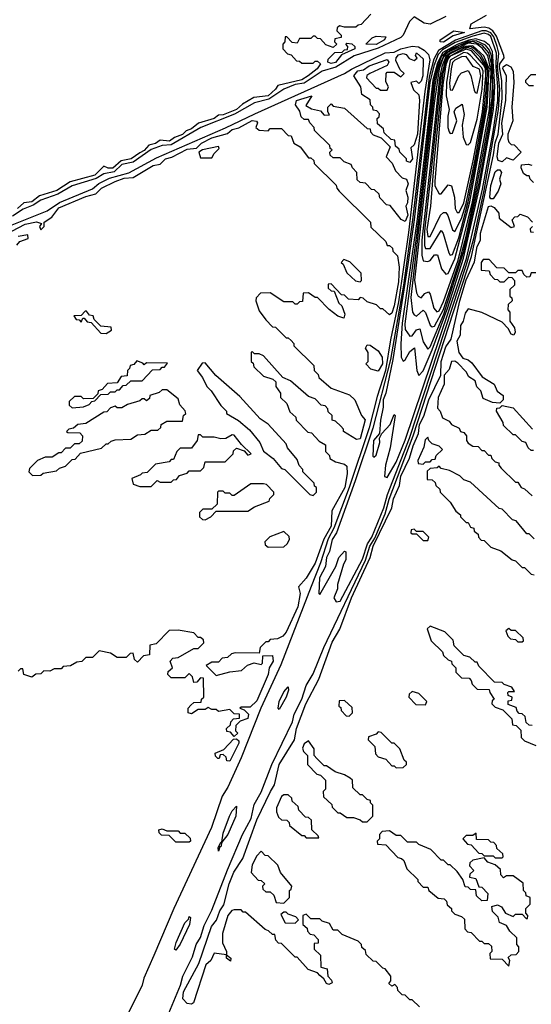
# Model space of a CAD drawing. Extents: x 2737310 to 2869991, y 870230 to 1012730.
# Tile 230 of 256: x 2793921 to 2796195, y 927630 to 932004. Entities that reach past the tile are written whole.
import ezdxf

# ---------------------------------------------------------------- set-up
doc = ezdxf.new("R2010")
doc.units = 0

msp = doc.modelspace()

# ---------------------------------------------------------------- linework, layer by layer
at = {"layer": '0CON02XD'}
for points in [[(2795815, 932017.5), (2795745, 931984.3), (2795718.3, 931988.3), (2795675, 932016.7), (2795654.2, 931995), (2795625.4, 931934.6), (2795615, 931924.2), (2795515, 931877.5), (2795407.1, 931842.9), (2795326.7, 931793.3), (2795265, 931775.6), (2795185, 931721.9), (2795145, 931716.2), (2795095, 931695.5), (2795028.7, 931651.3), (2794965, 931634.4), (2794876.2, 931583.8), (2794726.2, 931525), (2794595, 931447.8), (2794555, 931445.5), (2794505, 931427.3), (2794425, 931371.1), (2794375, 931360), (2794341.4, 931328.6), (2794295, 931319.4), (2794261.5, 931298.5), (2794155, 931265.5), (2794090.9, 931229.1), (2794015, 931202.1), (2793980.8, 931179.2), (2793937.2, 931162.8), (2793889.6, 931130.4)], [(2795481.7, 932028.3), (2795438.3, 931981.7), (2795425, 931980), (2795415, 931970), (2795365, 931970), (2795343, 931977), (2795331.7, 931968.3), (2795330, 931955), (2795350, 931935), (2795350, 931925), (2795321.7, 931918.3), (2795320, 931905), (2795330, 931895), (2795315, 931880), (2795281.7, 931891.7), (2795258.3, 931918.3), (2795245, 931920), (2795235, 931930), (2795225, 931930), (2795215, 931920), (2795165, 931920), (2795155, 931900), (2795131.7, 931901.7), (2795108.3, 931928.3), (2795101.7, 931928.3), (2795100, 931905), (2795090, 931895), (2795090, 931875), (2795111.7, 931851.7), (2795128.3, 931848.3), (2795151.7, 931821.7), (2795165, 931820), (2795175, 931810), (2795225, 931810), (2795235, 931820), (2795245, 931820), (2795257.5, 931807.5), (2795243.3, 931785), (2795203.8, 931755), (2795175, 931736.9), (2795068.3, 931711.7), (2795058.8, 931695), (2795025, 931665.6), (2794962, 931658), (2794911.4, 931628.6), (2794885, 931604.6), (2794825, 931580.4), (2794805, 931579.2), (2794785, 931564.5), (2794715.5, 931544.5), (2794685, 931518.6), (2794660.4, 931509.6), (2794645, 931494.5), (2794609.3, 931480.7), (2794586.5, 931463.5), (2794545, 931468.8), (2794525, 931453.1), (2794495, 931446.7), (2794475, 931423.3), (2794455, 931412.5), (2794416, 931385), (2794372.5, 931377.5), (2794335, 931343.8), (2794314.5, 931344.5), (2794295, 931353.3), (2794255, 931313.6), (2794145, 931282.9), (2794086, 931245), (2794009.4, 931220.6), (2793975, 931194.5), (2793939.5, 931190.5), (2793911.2, 931165)], [(2794547.7, 927502.3), (2794635.7, 927715), (2794646.2, 927755), (2794688.8, 927841.2), (2794706.2, 927895), (2794725, 927927.5), (2794740.6, 927979.4), (2794775, 928047.5), (2794845, 928227.5), (2794911.2, 928385), (2794950, 928455), (2794962.7, 928517.3), (2794995, 928572.5), (2795041.2, 928695), (2795133.8, 928885), (2795141.2, 928918.8), (2795175.7, 928985), (2795194.1, 929045.9), (2795225, 929097.5), (2795272.5, 929215), (2795457.8, 929602.2), (2795477.5, 929665), (2795499, 929701), (2795545, 929808), (2795563.6, 929873.6), (2795669.6, 930155), (2795928.8, 930951.2), (2796027.1, 931402.9), (2796035, 931456.2), (2796047.9, 931495), (2796066, 931654), (2796064.2, 931734.2), (2796053, 931795), (2796055, 931807.5), (2796074, 931835), (2796072.5, 931845), (2796040.5, 931930.5), (2796023.8, 931953.8), (2796006.2, 931966.2), (2795985, 931970.5), (2795922.5, 931962.5), (2795927.5, 931985), (2795996.1, 932023.9)], [(2795328.3, 929418.3), (2795345, 929421.2), (2795445, 929608), (2795466.9, 929675), (2795486.2, 929705), (2795539.2, 929835), (2795555.4, 929895), (2795653.2, 930145), (2795906.9, 930916.9), (2795938.9, 931031.1), (2795985.8, 931245), (2796049.5, 931605), (2796055.3, 931695.3), (2796044.6, 931795), (2796051.2, 931855), (2796043.8, 931885), (2796028, 931928), (2796015.2, 931945.2), (2795995, 931954.7), (2795975.3, 931954.7), (2795857.5, 931912.5), (2795782.6, 931867.4), (2795761.2, 931828.8), (2795741.2, 931748.8), (2795718.4, 931555), (2795667.7, 931115), (2795626.3, 930825), (2795569.2, 930495), (2795490.5, 930189.5), (2795412.5, 929955), (2795328.6, 929725), (2795310.6, 929695), (2795298.8, 929641.2), (2795284.2, 929614.2), (2795280, 929575), (2795254.2, 929525), (2795250, 929455), (2795255, 929450), (2795325.8, 929574.2), (2795340, 929615), (2795365, 929642.5), (2795370, 929640), (2795371.2, 929605), (2795360, 929585), (2795333.8, 929495), (2795333.3, 929475), (2795317.5, 929435), (2795328.3, 929418.3)], [(2795505, 931893.5), (2795460, 931895), (2795487, 931923), (2795505, 931930), (2795548.3, 931928.3), (2795542.5, 931915), (2795505, 931893.5)], [(2795555, 929970), (2795595, 930038.8), (2795635, 930136.2), (2795907.5, 930942.5), (2795978.7, 931251.3), (2796024.8, 931505.2), (2796045.6, 931644.4), (2796046.8, 931705), (2796038.9, 931795), (2796040.7, 931855), (2796015, 931928.5), (2796005, 931938.5), (2795985, 931943.2), (2795935, 931931.2), (2795857.3, 931902.7), (2795800.1, 931869.9), (2795781.4, 931848.6), (2795761.3, 931798.7), (2795744.5, 931725), (2795674.8, 931115), (2795645.9, 930915.9), (2795579.5, 930495), (2795548.9, 930345), (2795536.9, 930315), (2795537.3, 930282.7), (2795524.2, 930225), (2795520, 930165), (2795493.9, 930133.9), (2795490, 930065), (2795495, 930060), (2795505, 930070), (2795522.5, 930125), (2795520, 930145), (2795530, 930165), (2795567.5, 930205), (2795585, 930250), (2795590, 930245), (2795568.3, 930101.7), (2795546.7, 930025), (2795542.5, 929975), (2795555, 929970)], [(2795695, 930422.5), (2795715, 930444), (2795755, 930537.1), (2795823.7, 930725), (2795894.2, 930945), (2795966.6, 931263.4), (2796027.4, 931605), (2796033.4, 931706.6), (2796021.9, 931861.9), (2796009.2, 931889.2), (2795987.3, 931907.3), (2795948.4, 931918.4), (2795917.3, 931912.7), (2795865.9, 931894.1), (2795802.5, 931857.5), (2795778.5, 931811.5), (2795758, 931735), (2795687.6, 931117.6), (2795621.1, 930655), (2795614.6, 930564.6), (2795616.7, 930505), (2795625, 930487.5), (2795635, 930492.5), (2795655, 930530), (2795676.2, 930546.2), (2795686.7, 930445), (2795695, 930422.5)], [(2795805, 931904), (2795790, 931905), (2795790, 931915), (2795850, 931955), (2795897.5, 931947.5), (2795848, 931932), (2795805, 931904)], [(2793887.2, 931092.8), (2794043.3, 931155), (2794098.2, 931191.8), (2794245, 931251.9), (2794273.6, 931276.4), (2794320.9, 931299.1), (2794406.2, 931323.8), (2794529.3, 931390.7), (2794836.3, 931523.7), (2794966.2, 931586.2), (2795365, 931764), (2795395.5, 931784.5), (2795545, 931855.8), (2795585, 931859.4), (2795615, 931874.5), (2795665, 931885.6), (2795693.6, 931883.6), (2795718.9, 931868.9), (2795738.5, 931848.5), (2795743.5, 931825), (2795721.3, 931685), (2795648.8, 931058.8), (2795605, 930750), (2795568.8, 930581.2), (2795547.1, 930445), (2795509.6, 930330.4), (2795475, 930191.2), (2795385.4, 929925), (2795317.1, 929745), (2795292.4, 929697.6), (2795258.8, 929591.2), (2795216, 929486), (2795081.7, 929138.3), (2794992.5, 928945), (2794906.2, 928725), (2794845.7, 928594.3), (2794820.8, 928555), (2794774, 928415), (2794606, 928055), (2794517, 927847), (2794473.4, 927746.6), (2794466, 927715), (2794406, 927595)], [(2795305, 931808.8), (2795290, 931815), (2795291.7, 931828.3), (2795321.7, 931858.3), (2795355, 931860), (2795365, 931870), (2795378.3, 931871.7), (2795380, 931885), (2795370, 931895), (2795375, 931900), (2795397, 931897), (2795410, 931885), (2795410, 931875), (2795351.7, 931848.3), (2795325, 931813.1), (2795305, 931808.8)], [(2795735, 930540), (2795745, 930551.2), (2795805.6, 930695), (2795895.5, 930975), (2795964.2, 931285), (2796013.3, 931555), (2796027.2, 931662.8), (2796019.5, 931839.5), (2796008.7, 931868.7), (2795991.3, 931891.3), (2795950.4, 931910.4), (2795915, 931907.6), (2795822.8, 931867.2), (2795795, 931838.3), (2795772.8, 931777.2), (2795762.3, 931725), (2795694.5, 931125), (2795633.1, 930653.1), (2795635, 930627.5), (2795655, 930597.5), (2795665, 930600), (2795685, 930626.7), (2795700, 930630), (2795715, 930572.5), (2795735, 930540)], [(2795755, 930640), (2795765, 930642), (2795805, 930717.1), (2795877.6, 930935), (2795905, 931040), (2795951.9, 931255), (2796007.3, 931555), (2796020.6, 931655), (2796022.3, 931725), (2796018, 931808), (2796005.8, 931855.8), (2795978.7, 931888.7), (2795935, 931906.2), (2795875, 931889), (2795808.7, 931851.3), (2795780.1, 931785), (2795766.4, 931713.6), (2795659.1, 930769.1), (2795666.7, 930705), (2795675, 930692.5), (2795685, 930687.5), (2795715, 930713.3), (2795725, 930702.5), (2795745, 930647.5), (2795755, 930640)], [(2795775, 930706.7), (2795785, 930711.2), (2795805, 930751.2), (2795870.4, 930935), (2795933.9, 931195), (2796009.1, 931605), (2796016.5, 931773.5), (2796001.9, 931845), (2795977.2, 931877.2), (2795952.9, 931895), (2795915, 931898.9), (2795825, 931859.5), (2795803.5, 931836.5), (2795785.1, 931785), (2795762.8, 931632.8), (2795676.4, 930846.4), (2795685, 930790), (2795692.5, 930775), (2795705, 930767.5), (2795722.3, 930787.7), (2795737.5, 930795), (2795746.2, 930785), (2795762.3, 930722.3), (2795775, 930706.7)], [(2795815, 930873.3), (2795825, 930876.7), (2795855, 930940.8), (2795921.2, 931195), (2795998.7, 931615), (2796007.1, 931785), (2795983.3, 931843.3), (2795935, 931887.6), (2795894.8, 931885), (2795832.5, 931855), (2795815, 931840.2), (2795797.6, 931795), (2795787.4, 931745), (2795751.8, 931408.2), (2795707.8, 931025), (2795707.9, 930957.9), (2795715, 930933.3), (2795735, 930930), (2795745.7, 930934.3), (2795765, 930958.8), (2795778.6, 930958.6), (2795796.4, 930896.4), (2795815, 930873.3)], [(2795835, 930957.5), (2795845, 930960), (2795872.5, 931035), (2795914.2, 931194.2), (2795963.2, 931445), (2795995.1, 931635), (2796002.7, 931737.3), (2796000.1, 931795), (2795971.6, 931845), (2795942, 931875), (2795924.2, 931884.2), (2795885, 931876.9), (2795835, 931851.8), (2795816.4, 931835), (2795793.1, 931745), (2795748.9, 931318.9), (2795719.6, 931065), (2795720.4, 931000.4), (2795725, 930986.7), (2795745, 930986.7), (2795795, 931066.7), (2795803.9, 931053.9), (2795828.3, 930968.3), (2795835, 930957.5)], [(2795735, 931040), (2795745, 931041.2), (2795791.2, 931135), (2795805, 931147.5), (2795815, 931147.5), (2795824.1, 931134.1), (2795845, 931070), (2795855, 931062.5), (2795885, 931120), (2795905, 931188), (2795945, 931382.5), (2795983.9, 931595), (2795995.9, 931705), (2795994.7, 931794.6), (2795967.4, 931837.4), (2795932.2, 931872.2), (2795915, 931879.1), (2795895, 931876.4), (2795821.7, 931835), (2795801.7, 931765), (2795763.5, 931383.5), (2795747.5, 931175), (2795731.1, 931071.1), (2795735, 931040)], [(2795875, 931146.7), (2795895, 931190), (2795936.6, 931376.6), (2795977.4, 931595), (2795993.2, 931755), (2795991.8, 931785), (2795983.1, 931803.1), (2795928.8, 931865), (2795905, 931873.5), (2795835, 931841.4), (2795825, 931831.1), (2795815, 931803.1), (2795801.7, 931715), (2795765.7, 931285), (2795766, 931265), (2795785, 931230), (2795795, 931230), (2795825, 931270), (2795840, 931265), (2795853.8, 931215), (2795856.7, 931165), (2795865, 931147.5), (2795875, 931146.7)], [(2795655, 931370), (2795640, 931375), (2795640, 931385), (2795610, 931415), (2795608.3, 931428.3), (2795591.7, 931441.7), (2795588.3, 931468.3), (2795571.7, 931471.7), (2795541.7, 931501.7), (2795538.3, 931518.3), (2795511.7, 931541.7), (2795510, 931565), (2795518.3, 931571.7), (2795520, 931585), (2795508.3, 931598.3), (2795491.7, 931601.7), (2795490, 931615), (2795480, 931625), (2795478.3, 931648.3), (2795441.7, 931671.7), (2795437.5, 931705), (2795406.2, 931755), (2795424, 931776), (2795449.1, 931780.9), (2795475, 931799.4), (2795555, 931826.2), (2795562.5, 931815), (2795555, 931800), (2795477.5, 931765), (2795464, 931756), (2795462.5, 931745), (2795505, 931700), (2795515, 931700), (2795525, 931690), (2795555, 931690), (2795560, 931705), (2795548.3, 931728.3), (2795550, 931765), (2795555, 931770), (2795585, 931770), (2795615, 931750), (2795630, 931765), (2795611.7, 931781.7), (2795593, 931823), (2795593.8, 931835), (2795605, 931847.1), (2795625, 931853.8), (2795638.8, 931848.8), (2795651.7, 931831.7), (2795675, 931822.5), (2795687, 931833), (2795680, 931845), (2795685, 931856.2), (2795715, 931830), (2795712.5, 931755), (2795705, 931730), (2795695, 931720), (2795685, 931730), (2795660, 931725), (2795671.7, 931691.7), (2795695, 931670), (2795698, 931645), (2795688.9, 931495), (2795675, 931447.5), (2795660, 931435), (2795666.4, 931386.4), (2795655, 931370)], [(2795915, 931447.5), (2795925, 931457.5), (2795955, 931561.2), (2795975.9, 931695), (2795980.6, 931775), (2795975, 931790), (2795924.5, 931845), (2795911.9, 931855), (2795895, 931857.7), (2795835, 931823.3), (2795817.9, 931725), (2795816.2, 931665), (2795830, 931605), (2795823.3, 931575), (2795823.8, 931525), (2795830, 931505), (2795835, 931497.5), (2795845, 931500), (2795863.3, 931555), (2795852.5, 931595), (2795859.3, 931610.7), (2795888.3, 931628.3), (2795897.3, 931582.7), (2795888, 931535), (2795892.3, 931482.3), (2795905, 931450), (2795915, 931447.5)], [(2795955, 931677.5), (2795970.4, 931755), (2795965, 931784.2), (2795936.1, 931796.1), (2795905, 931840), (2795885, 931839.4), (2795855, 931824), (2795845, 931813.3), (2795839.4, 931785), (2795832.1, 931722.1), (2795835, 931692.5), (2795845, 931690), (2795872.5, 931755), (2795885, 931767.5), (2795915, 931777.5), (2795926.4, 931756.4), (2795940.5, 931690.5), (2795945, 931680), (2795955, 931677.5)], [(2796065, 931372.5), (2796048.3, 931378.3), (2796043.3, 931395), (2796051.1, 931455), (2796068, 931495), (2796064.6, 931544.6), (2796081.5, 931645), (2796084.2, 931754.2), (2796068.6, 931785), (2796069.2, 931795), (2796085, 931804.2), (2796103.8, 931795), (2796113.8, 931775), (2796117.5, 931725), (2796108.8, 931615), (2796113.3, 931555), (2796090, 931495), (2796090, 931475), (2796095, 931460), (2796105, 931450), (2796118.3, 931448.3), (2796150, 931415), (2796115, 931380), (2796085, 931390), (2796065, 931372.5)], [(2796205, 931710), (2796185, 931710), (2796170, 931725), (2796170, 931735), (2796195, 931760), (2796215, 931760)], [(2795635, 931107.5), (2795616.7, 931116.7), (2795568.3, 931178.3), (2795551.7, 931181.7), (2795521.7, 931211.7), (2795518.3, 931228.3), (2795498.3, 931248.3), (2795485, 931250), (2795458.3, 931278.3), (2795435, 931280), (2795421.7, 931291.7), (2795420, 931325), (2795400, 931345), (2795395, 931360), (2795363, 931373), (2795345, 931390), (2795315, 931390), (2795301.7, 931401.7), (2795300, 931415), (2795310, 931425), (2795301.7, 931431.7), (2795300, 931445), (2795231.7, 931511.7), (2795230, 931525), (2795210, 931545), (2795205, 931560), (2795185, 931560), (2795171.7, 931571.7), (2795167, 931597), (2795146.7, 931625), (2795152, 931645), (2795220, 931665), (2795193, 931623), (2795218.3, 931608.3), (2795258.3, 931598.3), (2795275, 931580), (2795298.3, 931581.7), (2795290, 931595), (2795290, 931615), (2795305, 931630), (2795315, 931620), (2795365, 931610), (2795465, 931520), (2795478.3, 931518.3), (2795480, 931505), (2795491.7, 931491.7), (2795528.3, 931478.3), (2795568.3, 931438.3), (2795550, 931395), (2795577, 931367), (2795591.7, 931331.7), (2795621.7, 931301.7), (2795640, 931295), (2795647.5, 931275), (2795637.5, 931245), (2795646.2, 931215), (2795645, 931190), (2795637.5, 931175), (2795646.4, 931135), (2795635, 931107.5)], [(2794345.5, 931284.5), (2794385, 931299.5), (2794425, 931303.3), (2794515, 931355.8), (2794545, 931362.5), (2794568.8, 931385), (2794597.6, 931392.4), (2794665, 931428.9), (2794707, 931433), (2794728.8, 931455), (2794775, 931479.5), (2794845, 931498), (2794865, 931515.6), (2794895, 931523.3), (2794955, 931555.7), (2794973, 931553), (2794977.5, 931545), (2794970, 931525), (2794985, 931512.5), (2795025, 931510), (2795035, 931520), (2795085, 931520), (2795115, 931490), (2795128.3, 931488.3), (2795140, 931455), (2795168.3, 931438.3), (2795205, 931390), (2795215, 931390), (2795228.3, 931378.3), (2795230, 931365), (2795328.3, 931268.3), (2795330, 931255), (2795341.7, 931241.7), (2795480, 931105), (2795481.7, 931081.7), (2795548.3, 931018.3), (2795555, 931000), (2795565, 931000), (2795578.3, 930988.3), (2795580, 930975), (2795600, 930955), (2795607.5, 930905), (2795605, 930840), (2795585, 930732.5), (2795575, 930700), (2795565, 930692.5), (2795535, 930720), (2795525, 930720), (2795507, 930737), (2795465, 930750), (2795447, 930767), (2795435, 930770), (2795425, 930760), (2795383, 930763), (2795365, 930780), (2795351.7, 930781.7), (2795305, 930830), (2795291.7, 930828.3), (2795291.7, 930811.7), (2795305, 930800), (2795318.3, 930798.3), (2795340, 930745), (2795352.5, 930732.5), (2795366.4, 930696.4), (2795361.7, 930678.3), (2795335, 930686.2), (2795296.1, 930716.1), (2795245, 930770), (2795235, 930770), (2795205, 930790), (2795181.7, 930788.3), (2795178.3, 930751.7), (2795165, 930750), (2795155, 930740), (2795145, 930740), (2795135, 930750), (2795095, 930750), (2795035, 930790), (2794991.7, 930788.3), (2794971.7, 930768.3), (2794970, 930755), (2794985, 930710), (2795015, 930670), (2795045, 930640), (2795058.3, 930638.3), (2795105, 930590), (2795115, 930590), (2795128.3, 930578.3), (2795140, 930565), (2795140, 930555), (2795228.3, 930468.3), (2795230, 930445), (2795248.3, 930428.3), (2795250, 930415), (2795305, 930367.5), (2795386.7, 930336.7), (2795410, 930315), (2795440, 930245), (2795456.2, 930226.2), (2795435, 930142.5), (2795418.3, 930138.3), (2795360, 930175), (2795360, 930185), (2795348.3, 930198.3), (2795325, 930220), (2795310, 930225), (2795310, 930245), (2795291.7, 930261.7), (2795290, 930275), (2795278.3, 930288.3), (2795261.7, 930291.7), (2795235, 930320), (2795205, 930330), (2795125, 930400), (2795090, 930415), (2795005, 930510), (2794985, 930520), (2794965, 930520), (2794955, 930530), (2794950, 930525), (2794950, 930485), (2794958.3, 930478.3), (2794961.7, 930461.7), (2795005, 930420), (2795047, 930407), (2795060, 930395), (2795060, 930375), (2795080, 930345), (2795080, 930325), (2795108.3, 930298.3), (2795121.7, 930261.7), (2795148.3, 930238.3), (2795150, 930225), (2795201.7, 930171.7), (2795218.3, 930168.3), (2795251.7, 930131.7), (2795280, 930115), (2795280, 930085), (2795298.3, 930068.3), (2795300, 930055), (2795325, 930040), (2795365, 930030), (2795375, 930020), (2795377, 929987), (2795365.7, 929925.7), (2795308.3, 929821.7), (2795305, 929753.8), (2795273.6, 929696.4), (2795235, 929590), (2795195, 929522.5), (2795160, 929485), (2795167.5, 929455), (2795157.5, 929395), (2795105, 929282.5), (2795090, 929265), (2795067, 929253), (2795035, 929250), (2795025, 929240), (2795015, 929240), (2794990, 929215), (2794985, 929190), (2794878.3, 929191.7), (2794863, 929187), (2794845, 929170), (2794821.7, 929168.3), (2794805, 929150), (2794775, 929150), (2794750, 929135), (2794795, 929090), (2794855, 929107.5), (2794907, 929113), (2794933, 929137), (2794963, 929147), (2794995, 929140), (2795000, 929145), (2795001.7, 929178.3), (2795045, 929180), (2795047.5, 929155), (2795030, 929125), (2795026, 929095), (2794975, 928977.5), (2794945, 928950), (2794905, 928950), (2794900, 928945), (2794918.3, 928938.3), (2794938.3, 928918.3), (2794935, 928900), (2794901.7, 928888.3), (2794881.7, 928868.3), (2794880, 928845), (2794890, 928835), (2794875, 928820), (2794858.3, 928838.3), (2794841.7, 928841.7), (2794840, 928855), (2794858.3, 928871.7), (2794860, 928885), (2794871.7, 928898.3), (2794898.3, 928901.7), (2794898.3, 928918.3), (2794875, 928920), (2794855, 928940), (2794805, 928930), (2794795, 928940), (2794775, 928940), (2794758.3, 928948.3), (2794745, 928940), (2794715, 928940), (2794685, 928920), (2794670, 928925), (2794670, 928945), (2794681.7, 928958.3), (2794695, 928970), (2794728.3, 928971.7), (2794730, 928985), (2794740, 928995), (2794738.3, 929078.3), (2794725, 929080), (2794708.3, 929061.7), (2794695, 929060), (2794690, 929085), (2794675, 929100), (2794655, 929080), (2794595, 929080), (2794580, 929095), (2794581.7, 929108.3), (2794600, 929125), (2794590, 929155), (2794601.7, 929168.3), (2794625, 929170), (2794695, 929210), (2794715, 929210), (2794740, 929235), (2794738.3, 929248.3), (2794725, 929260), (2794715, 929260), (2794695, 929280), (2794625, 929292.5), (2794585, 929290), (2794528.3, 929231.7), (2794500, 929225), (2794498.3, 929181.7), (2794471.7, 929178.3), (2794445, 929150), (2794431.7, 929161.7), (2794425, 929190), (2794411.7, 929188.3), (2794395, 929170), (2794355, 929170), (2794325, 929190), (2794275, 929200), (2794245, 929170), (2794215, 929170), (2794197, 929153), (2794175, 929150), (2794147, 929133), (2794115, 929130), (2794105, 929120), (2794075, 929120), (2794055, 929110), (2794028.3, 929111.7), (2794015, 929097.5), (2793993, 929097), (2793975, 929083.3), (2793940, 929095), (2793935, 929120), (2793925, 929120), (2793915, 929110)], [(2794775, 931390), (2794785, 931410), (2794808.3, 931431.7), (2794805, 931440), (2794733.8, 931426.2), (2794717.5, 931415), (2794725, 931390), (2794775, 931390)], [(2796205, 931280), (2796190, 931295), (2796185, 931310), (2796175, 931310), (2796160.7, 931320.7), (2796150, 931345), (2796151.7, 931358.3), (2796181.7, 931361.7), (2796197, 931357)], [(2796025, 931207.5), (2796015, 931207.5), (2796011.2, 931215), (2796015, 931267.5), (2796035, 931327.5), (2796045, 931337.5), (2796055, 931337.5), (2796062.5, 931325), (2796053.3, 931295), (2796060, 931275), (2796048.3, 931241.7), (2796025, 931207.5)], [(2793886.7, 931065), (2793945, 931095.5), (2793995.9, 931105.9), (2794018.3, 931098.3), (2794010, 931085), (2794015, 931070), (2794030, 931085), (2794030, 931105), (2794063.8, 931126.2), (2794095, 931167.5), (2794215, 931218.9), (2794260, 931230), (2794285, 931255.8), (2794345.5, 931284.5)], [(2795698.3, 927618.3), (2795665, 927650), (2795655, 927650), (2795635, 927670), (2795621.7, 927671.7), (2795601.7, 927691.7), (2795600, 927705), (2795588.3, 927718.3), (2795575, 927710), (2795561.7, 927721.7), (2795570, 927735), (2795570, 927755), (2795545, 927787.5), (2795535, 927790), (2795505, 927820), (2795491.7, 927821.7), (2795461.7, 927851.7), (2795458.3, 927868.3), (2795441.7, 927881.7), (2795440, 927895), (2795425, 927910), (2795355, 927940), (2795335, 927960), (2795315, 927960), (2795298.3, 927988.3), (2795265, 928000), (2795255, 928010), (2795215, 928010), (2795195, 928030), (2795180, 928025), (2795180, 927985), (2795198.3, 927968.3), (2795200, 927955), (2795211.7, 927941.7), (2795228.3, 927938.3), (2795248.3, 927918.3), (2795248.3, 927901.7), (2795230, 927900), (2795230, 927875), (2795258.3, 927848.3), (2795260, 927795), (2795288.3, 927788.3), (2795290, 927755), (2795307, 927737), (2795310, 927725), (2795295, 927717.5), (2795285, 927722.5), (2795273, 927743), (2795255, 927757.5), (2795245, 927770), (2795203.9, 927783.9), (2795155, 927840), (2795145, 927840), (2795085, 927900), (2795071.7, 927901.7), (2795060, 927915), (2795055, 927940), (2795045, 927940), (2795027, 927957), (2795011.7, 927961.7), (2794925, 928040), (2794915, 928040), (2794905, 928050), (2794875, 928050), (2794863.6, 928046.4), (2794846.7, 928025), (2794822.5, 927945), (2794823, 927903), (2794840, 927865), (2794840, 927850), (2794860, 927835), (2794858.3, 927821.7), (2794840, 927835), (2794840, 927850), (2794785, 927857.5), (2794771.2, 927825), (2794748.8, 927805), (2794693, 927637), (2794685, 927630), (2794665, 927633.3), (2794646, 927655), (2794649.4, 927685), (2794718.1, 927811.9), (2794774.2, 927975), (2794795.7, 928004.3), (2794810.8, 928045), (2794828.6, 928071.4), (2794852.5, 928165), (2794873.4, 928216.6), (2794913, 928277), (2794975, 928450), (2795036, 928575), (2795054, 928605), (2795074.3, 928695), (2795142, 928805), (2795151.9, 928855), (2795193.1, 928965), (2795251.4, 929075), (2795310.6, 929239.4), (2795344.3, 929295.7), (2795395.5, 929435), (2795479.5, 929615), (2795492.3, 929665), (2795575.8, 929835), (2795582.2, 929875), (2795608.6, 929935), (2795615, 929976.2), (2795653.3, 930056.7), (2795669.3, 930110.7), (2795694.2, 930165), (2795698.2, 930205), (2795717, 930243), (2795738.9, 930315), (2795793.3, 930425), (2795794.4, 930485), (2795815, 930550), (2795838.8, 930585), (2795877.3, 930755), (2795905, 930848), (2795942.5, 930927.5), (2795955, 930996.7), (2795968.8, 931025), (2795968.6, 931055), (2796005, 931173.3), (2796015, 931177.5), (2796029.3, 931169.3), (2796050, 931145), (2796051.7, 931121.7), (2796105, 931080), (2796120, 931085), (2796110, 931115), (2796121.7, 931128.3), (2796135, 931130), (2796145, 931140), (2796178.3, 931128.3), (2796200, 931105)], [(2796200, 931085), (2796190, 931075), (2796191.7, 931061.7), (2796205, 931060)], [(2793908.3, 931001.7), (2793921.7, 931018.3), (2793958.3, 931031.7), (2793957.5, 931047.5), (2793915, 931040)], [(2795435, 930840), (2795440, 930845), (2795438.3, 930878.3), (2795388.3, 930928.3), (2795361.7, 930938.3), (2795350, 930925), (2795358.3, 930918.3), (2795375, 930880), (2795413, 930843), (2795435, 930840)], [(2796215, 930880), (2796195, 930880), (2796188.3, 930861.7), (2796175, 930860), (2796161.7, 930871.7), (2796155, 930890), (2796135, 930890), (2796125, 930880), (2796095, 930880), (2796075, 930900), (2796041.7, 930901.7), (2796008.3, 930938.3), (2795981.7, 930938.3), (2795972.5, 930925), (2795971.7, 930891.7), (2796008.3, 930888.3), (2796011.7, 930871.7), (2796031.7, 930851.7), (2796045, 930850), (2796055, 930840), (2796075, 930840), (2796095, 930860), (2796108.3, 930858.3), (2796120, 930845), (2796120, 930825), (2796100, 930805), (2796100, 930775), (2796108.3, 930768.3), (2796110, 930755), (2796091.7, 930738.3), (2796090, 930715), (2796100, 930705), (2796100, 930665), (2796120, 930635), (2796122.5, 930615), (2796117, 930603), (2796105, 930607.5), (2796092.5, 930632.5), (2796065, 930660), (2795975, 930702.5), (2795915, 930720), (2795900.5, 930699.5), (2795892.5, 930665), (2795880.8, 930645), (2795878.3, 930601.7), (2795863.8, 930575), (2795873.3, 930525), (2795890, 930500), (2795915, 930492.5), (2795930, 930480), (2795977, 930417), (2796030, 930385), (2796043.6, 930353.6), (2796070, 930335), (2796070, 930315), (2796055, 930300), (2796023, 930303), (2795981.7, 930321.7), (2795970, 930355), (2795952.5, 930372.5), (2795945, 930400), (2795917, 930417), (2795905, 930440), (2795868.3, 930478.3), (2795855, 930487.5), (2795840, 930485), (2795830, 930450), (2795807.5, 930425), (2795808, 930385), (2795781.2, 930325), (2795778.3, 930278.3), (2795790, 930265), (2795800, 930235), (2795830, 930220), (2795840, 930205), (2795875, 930190), (2795880, 930175), (2795895, 930170), (2795907.5, 930155), (2795907.5, 930135), (2795915, 930122.5), (2795935, 930110), (2795958.3, 930108.3), (2795975, 930090), (2795985, 930090), (2796005, 930070), (2796015, 930070), (2796020, 930055), (2796035, 930040), (2796050, 930035), (2796050, 930025), (2796061.7, 930011.7), (2796125, 929950), (2796135, 929950), (2796150, 929925), (2796165, 929920), (2796198.3, 929888.3)], [(2794305, 930610), (2794330, 930625), (2794328.3, 930638.3), (2794281.7, 930641.7), (2794251.7, 930671.7), (2794248.3, 930688.3), (2794231.7, 930691.7), (2794218.3, 930708.3), (2794211.7, 930708.3), (2794195, 930690), (2794161.7, 930688.3), (2794171.7, 930671.7), (2794185, 930670), (2794195, 930660), (2794201.7, 930678.3), (2794208.3, 930678.3), (2794221.7, 930661.7), (2794238.3, 930658.3), (2794281.7, 930611.7), (2794305, 930610)], [(2795515, 930442.5), (2795481.7, 930451.7), (2795460, 930475), (2795470, 930485), (2795470, 930525), (2795457.5, 930545), (2795465, 930560), (2795478.3, 930558.3), (2795515, 930532.5), (2795532.5, 930505), (2795533.3, 930475), (2795515, 930442.5)], [(2794155, 930280), (2794205, 930283.3), (2794230, 930295), (2794241.7, 930308.3), (2794255, 930310), (2794281.7, 930338.3), (2794315, 930340), (2794325, 930350), (2794345, 930350), (2794355, 930360), (2794365, 930360), (2794381.7, 930378.3), (2794395, 930380), (2794415, 930400), (2794465, 930400), (2794511.7, 930448.3), (2794545, 930450), (2794555, 930460), (2794565, 930460), (2794578.3, 930478.3), (2794485, 930480), (2794475, 930470), (2794468.3, 930478.3), (2794441.7, 930488.3), (2794428.3, 930471.7), (2794411.7, 930468.3), (2794410, 930455), (2794400, 930445), (2794398.3, 930421.7), (2794371.7, 930418.3), (2794355, 930390), (2794311.7, 930388.3), (2794288.3, 930361.7), (2794270, 930355), (2794268.3, 930341.7), (2794248.3, 930321.7), (2794205, 930320), (2794195, 930330), (2794165, 930330), (2794141.7, 930308.3), (2794141.7, 930291.7), (2794155, 930280)], [(2795225, 929890), (2795240, 929905), (2795240, 929925), (2795231.7, 929931.7), (2795230, 929945), (2795180, 929995), (2795180, 930005), (2795163, 930023), (2795155, 930050), (2795111.7, 930101.7), (2795105, 930120), (2795025, 930207.5), (2794990.7, 930230.7), (2794899.3, 930329.3), (2794793.3, 930423.3), (2794745, 930480), (2794731.7, 930478.3), (2794710, 930445), (2794733.8, 930413.8), (2794752.5, 930375), (2794772.5, 930355), (2794815, 930290), (2794840, 930265), (2794840, 930255), (2794893.6, 930223.6), (2794942, 930182), (2794988.8, 930125), (2795005, 930087.5), (2795047.5, 930055), (2795085, 930010), (2795100, 930005), (2795210, 929895), (2795225, 929890)], [(2793978.3, 929978.3), (2794015, 929980), (2794025, 929990), (2794085, 930000), (2794098.3, 930011.7), (2794125, 930020), (2794155, 930050), (2794168.3, 930051.7), (2794191.7, 930078.3), (2794285, 930100), (2794305, 930120), (2794315, 930120), (2794328.3, 930131.7), (2794345, 930137.5), (2794415, 930140), (2794445, 930160), (2794477, 930163), (2794505, 930180), (2794535, 930180), (2794548.3, 930191.7), (2794550, 930205), (2794575, 930220), (2794645, 930220), (2794650, 930245), (2794660, 930255), (2794657, 930267), (2794633, 930293), (2794625, 930320), (2794575, 930360), (2794555, 930360), (2794541.7, 930348.3), (2794500, 930335), (2794498.3, 930321.7), (2794485, 930310), (2794475, 930320), (2794465, 930320), (2794455, 930310), (2794400, 930295), (2794375, 930280), (2794355, 930280), (2794345, 930287.5), (2794325, 930280), (2794308.3, 930261.7), (2794295, 930260), (2794215, 930210), (2794180, 930205), (2794160, 930190), (2794140, 930185), (2794130, 930175), (2794135, 930170), (2794188.3, 930168.3), (2794200, 930155), (2794198.3, 930131.7), (2794185, 930120), (2794165, 930120), (2794145, 930100), (2794125, 930100), (2794105, 930080), (2794095, 930080), (2794065, 930060), (2794035, 930060), (2794000, 930045), (2793965, 930010), (2793962.5, 929995), (2793978.3, 929978.3)], [(2796205, 930090), (2796195, 930090), (2796181.7, 930101.7), (2796170, 930125), (2796155, 930130), (2796125, 930160), (2796115, 930160), (2796071.7, 930201.7), (2796070, 930215), (2796040, 930265), (2796041.7, 930278.3), (2796055, 930280), (2796065, 930290), (2796115, 930280), (2796200, 930185)], [(2794505, 929930), (2794532.5, 929957.5), (2794545, 929950), (2794595, 929950), (2794605, 929960), (2794618.3, 929961.7), (2794631.7, 929978.3), (2794665, 929990), (2794675, 930000), (2794725, 930000), (2794740, 930015), (2794745, 930040), (2794835, 930040), (2794870, 930075), (2794871.7, 930088.3), (2794885, 930100), (2794918.3, 930088.3), (2794935, 930070), (2794950, 930075), (2794906.7, 930116.7), (2794875, 930157.5), (2794865, 930160), (2794837, 930143), (2794815, 930142.5), (2794785, 930150), (2794735, 930150), (2794725, 930160), (2794715, 930160), (2794710, 930135), (2794685, 930100), (2794635, 930100), (2794620, 930085), (2794605, 930050), (2794595, 930050), (2794585, 930040), (2794525, 930030), (2794488.3, 929991.7), (2794465, 929990), (2794458.3, 929981.7), (2794420, 929965), (2794425, 929940), (2794455, 929930), (2794505, 929930)], [(2795715, 930030), (2795725, 930040), (2795745, 930040), (2795755, 930050), (2795768.3, 930051.7), (2795771.7, 930068.3), (2795800, 930095), (2795785, 930110), (2795755, 930120), (2795740, 930135), (2795735, 930150), (2795723, 930137), (2795717.5, 930105), (2795690, 930045), (2795691.7, 930031.7), (2795715, 930030)], [(2796208.3, 929698.3), (2796185, 929720), (2796175, 929720), (2796128.3, 929778.3), (2796111.7, 929781.7), (2796065, 929830), (2796051.7, 929831.7), (2795925, 929950), (2795895, 929960), (2795877, 929977), (2795831.7, 930001.7), (2795795, 930010), (2795785, 930020), (2795777, 930013), (2795745, 930010), (2795731.7, 929998.3), (2795731.7, 929961.7), (2795755, 929960), (2795768.3, 929948.3), (2795770, 929935), (2795788.3, 929918.3), (2795790, 929905), (2795835, 929860), (2795860, 929820), (2795880, 929805), (2795880, 929795), (2795905, 929770), (2795915, 929770), (2795925, 929750), (2795940, 929745), (2795941.7, 929731.7), (2795958.3, 929718.3), (2795960, 929705), (2795971.7, 929691.7), (2795985, 929690), (2796015, 929660), (2796060, 929645), (2796110, 929605), (2796125, 929600), (2796155, 929570), (2796165, 929570), (2796195, 929540), (2796208.3, 929538.3)], [(2794745, 929782.5), (2794770, 929795), (2794795, 929820), (2794935, 929820), (2794965, 929840), (2795030, 929865), (2795033, 929877), (2795050, 929895), (2795050, 929905), (2795018.3, 929938.3), (2795005, 929942.5), (2794948.3, 929941.7), (2794875, 929890), (2794865, 929890), (2794855, 929900), (2794835, 929900), (2794825, 929910), (2794805, 929910), (2794800, 929905), (2794798.3, 929851.7), (2794775, 929830), (2794735, 929830), (2794720, 929815), (2794720, 929795), (2794733, 929783), (2794745, 929782.5)], [(2795025, 929660), (2795095, 929662.5), (2795110, 929675), (2795120, 929695), (2795118.3, 929708.3), (2795095, 929730), (2795033, 929707), (2795010, 929685), (2795011.7, 929671.7), (2795025, 929660)], [(2795735, 929690), (2795740, 929705), (2795715, 929730), (2795685, 929730), (2795675, 929740), (2795661.7, 929738.3), (2795660, 929725), (2795665, 929720), (2795685, 929720), (2795715, 929690), (2795735, 929690)], [(2796198.3, 928868.3), (2796185, 928870), (2796171.7, 928881.7), (2796168.3, 928908.3), (2796155, 928920), (2796141.7, 928921.7), (2796131.7, 928931.7), (2796128.3, 928948.3), (2796091.7, 928961.7), (2796091.7, 928978.3), (2796108.3, 928981.7), (2796110, 928995), (2796091.7, 929001.7), (2796090, 929015), (2796095, 929020), (2796120, 929020), (2796108.3, 929038.3), (2796075, 929050), (2796065, 929060), (2796031.7, 929061.7), (2795961.7, 929131.7), (2795955, 929150), (2795945, 929150), (2795921.7, 929171.7), (2795895, 929180), (2795851.7, 929221.7), (2795847, 929247), (2795810, 929285), (2795745, 929310), (2795731.7, 929298.3), (2795750, 929245), (2795800, 929195), (2795805, 929180), (2795825, 929160), (2795840, 929155), (2795841.7, 929141.7), (2795860, 929125), (2795860, 929105), (2795885, 929080), (2795918.3, 929078.3), (2795928.3, 929068.3), (2795931.7, 929051.7), (2795955, 929030), (2796008.3, 929028.3), (2796010, 929015), (2796030, 928985), (2796021.7, 928978.3), (2796020, 928965), (2796035, 928950), (2796068.3, 928938.3), (2796108.3, 928898.3), (2796111.7, 928871.7), (2796128.3, 928868.3), (2796148.3, 928848.3), (2796150, 928815), (2796165, 928800), (2796215, 928780)], [(2796155, 929240), (2796160, 929245), (2796158.3, 929258.3), (2796125, 929290), (2796105, 929290), (2796095, 929300), (2796081.7, 929288.3), (2796090, 929265), (2796103, 929253), (2796125, 929250), (2796135, 929240), (2796155, 929240)], [(2795075, 928940), (2795070, 928945), (2795074, 928975), (2795095, 929017.5), (2795115, 929040), (2795116.2, 929025), (2795106.2, 928995), (2795075, 928940)], [(2795725, 928960), (2795730, 928975), (2795695, 929010), (2795665, 929020), (2795651.7, 929008.3), (2795650, 928995), (2795681.7, 928961.7), (2795725, 928960)], [(2795385, 928910), (2795400, 928925), (2795398.3, 928948.3), (2795365, 928980), (2795341.7, 928978.3), (2795340, 928955), (2795348.3, 928948.3), (2795350, 928935), (2795371.7, 928911.7), (2795385, 928910)], [(2794855, 928710), (2794841.7, 928711.7), (2794838.3, 928728.3), (2794825, 928740), (2794811.7, 928738.3), (2794808.3, 928721.7), (2794801.7, 928721.7), (2794791.7, 928731.7), (2794790, 928745), (2794828.3, 928761.7), (2794871.7, 928808.3), (2794885, 928810), (2794895, 928800), (2794895, 928790), (2794855, 928710)], [(2795595, 928680), (2795625, 928682.5), (2795640, 928695), (2795640, 928705), (2795630, 928715), (2795610, 928765), (2795585, 928790), (2795575, 928790), (2795527, 928837), (2795515, 928840), (2795505, 928830), (2795471.7, 928818.3), (2795470, 928805), (2795500, 928775), (2795503, 928743), (2795515, 928730), (2795548.3, 928718.3), (2795575, 928690), (2795585, 928690), (2795595, 928680)], [(2795465, 928440), (2795490, 928465), (2795490, 928515), (2795480, 928525), (2795480, 928535), (2795465, 928540), (2795445, 928560), (2795435, 928560), (2795401.7, 928591.7), (2795400, 928625), (2795390, 928635), (2795365, 928650), (2795323, 928663), (2795285, 928690), (2795275, 928690), (2795241.7, 928721.7), (2795230, 928735), (2795230, 928765), (2795205, 928800), (2795185, 928787.5), (2795178.3, 928768.3), (2795183, 928753), (2795200, 928735), (2795200, 928695), (2795241.7, 928651.7), (2795258.3, 928648.3), (2795280, 928625), (2795280, 928585), (2795270, 928575), (2795271.7, 928551.7), (2795308.3, 928518.3), (2795310, 928505), (2795335, 928480), (2795345, 928480), (2795375, 928460), (2795405, 928460), (2795435, 928450), (2795445, 928440), (2795465, 928440)], [(2795250, 928370), (2795248.3, 928378.3), (2795220, 928405), (2795218.3, 928448.3), (2795205, 928460), (2795191.7, 928461.7), (2795161.7, 928491.7), (2795158.3, 928508.3), (2795131.7, 928531.7), (2795130, 928545), (2795115, 928560), (2795095, 928560), (2795085, 928552.5), (2795063, 928503), (2795062.5, 928485), (2795071.7, 928461.7), (2795085, 928450), (2795108.3, 928448.3), (2795118.3, 928438.3), (2795120, 928425), (2795175, 928380), (2795185, 928380), (2795195, 928370), (2795245, 928370), (2795250, 928370)], [(2794805, 928310), (2794803.3, 928325), (2794815, 928350), (2794820, 928350), (2794825, 928390), (2794853.8, 928465), (2794865, 928490), (2794885, 928510), (2794881.2, 928465), (2794845.9, 928384.1), (2794820, 928350), (2794815, 928330), (2794810, 928330), (2794805, 928310)], [(2794675, 928350), (2794615, 928350), (2794585, 928380), (2794551.7, 928381.7), (2794541.7, 928391.7), (2794540, 928405), (2794555, 928410), (2794575, 928400), (2794625, 928400), (2794635, 928390), (2794655, 928390), (2794678.3, 928368.3), (2794680, 928355), (2794675, 928350)], [(2796095, 927800), (2796100, 927825), (2796091.7, 927838.3), (2796105, 927850), (2796128.3, 927851.7), (2796140, 927865), (2796140, 927885), (2796130, 927895), (2796130, 927925), (2796100, 927955), (2796085, 927980), (2796053.3, 927993.3), (2796047, 928017), (2796023, 928043), (2796020, 928065), (2796045, 928072.5), (2796063, 928063), (2796080, 928035), (2796115, 928020), (2796125, 928030), (2796155, 928030), (2796171.7, 928011.7), (2796178.3, 928011.7), (2796180, 928025), (2796170, 928035), (2796170, 928055), (2796190, 928075), (2796190, 928105), (2796171.7, 928111.7), (2796170, 928125), (2796160, 928135), (2796158.3, 928168.3), (2796115, 928200), (2796085, 928200), (2796071.7, 928191.7), (2796060, 928205), (2796058.3, 928228.3), (2796035, 928250), (2796001.7, 928261.7), (2795985, 928280), (2795935, 928270), (2795921.7, 928258.3), (2795920, 928245), (2795940, 928225), (2795921.7, 928208.3), (2795920, 928195), (2795948.3, 928188.3), (2795961.7, 928151.7), (2795975, 928150), (2796001.7, 928121.7), (2795998.3, 928091.7), (2795975, 928090), (2795951.7, 928111.7), (2795948.3, 928138.3), (2795925, 928140), (2795915, 928150), (2795901.7, 928151.7), (2795890, 928185), (2795865, 928220), (2795835, 928250), (2795825, 928250), (2795805, 928270), (2795795, 928270), (2795748.3, 928318.3), (2795695, 928340), (2795685, 928350), (2795645, 928350), (2795615, 928380), (2795595, 928380), (2795565, 928400), (2795531.7, 928398.3), (2795520, 928385), (2795520, 928365), (2795510, 928355), (2795511.7, 928341.7), (2795548.3, 928338.3), (2795601.7, 928281.7), (2795618.3, 928278.3), (2795628.3, 928268.3), (2795641.7, 928231.7), (2795690, 928185), (2795690, 928175), (2795715, 928150), (2795735, 928150), (2795740, 928135), (2795781.7, 928101.7), (2795808.3, 928098.3), (2795818.3, 928088.3), (2795821.7, 928071.7), (2795840, 928055), (2795840, 928045), (2795855, 928030), (2795885, 928020), (2795898.3, 928008.3), (2795900, 927965), (2795911.7, 927951.7), (2795928.3, 927948.3), (2795965, 927910), (2795975, 927910), (2795985, 927900), (2796005, 927900), (2796018.3, 927888.3), (2796020, 927865), (2796010, 927855), (2796011.7, 927831.7), (2796065, 927830), (2796095, 927800)], [(2796065, 928280), (2796070, 928285), (2796068.3, 928298.3), (2796041.7, 928321.7), (2796040, 928335), (2796028.3, 928348.3), (2796015, 928350), (2796005, 928360), (2795951.7, 928361.7), (2795950, 928390), (2795935, 928380), (2795905, 928380), (2795890, 928365), (2795911.7, 928341.7), (2795928.3, 928338.3), (2795961.7, 928301.7), (2795975, 928300), (2795985, 928290), (2796025, 928290), (2796035, 928280), (2796065, 928280)], [(2795095, 928080), (2795120, 928105), (2795120, 928135), (2795128.3, 928141.7), (2795130, 928155), (2795080, 928215), (2795068.3, 928248.3), (2795025, 928290), (2795011.7, 928291.7), (2794995, 928310), (2794975, 928290), (2794955, 928250), (2794950, 928215), (2794981.7, 928181.7), (2794995, 928180), (2795010, 928165), (2795000, 928155), (2795001.7, 928141.7), (2795015, 928130), (2795035, 928130), (2795050, 928115), (2795061.7, 928081.7), (2795095, 928080)], [(2795145, 927990), (2795160, 928005), (2795148.3, 928018.3), (2795115, 928030), (2795105, 928040), (2795095, 928040), (2795081.7, 928028.3), (2795101.7, 927991.7), (2795145, 927990)], [(2794615, 927870), (2794610, 927875), (2794616.7, 927905), (2794655, 927992.5), (2794671.7, 928008.3), (2794675, 928020), (2794680, 928015), (2794676, 927985), (2794635, 927897.5), (2794615, 927870)]]:
    msp.add_lwpolyline(points, dxfattribs=at)

doc.saveas('drawing.dxf')
